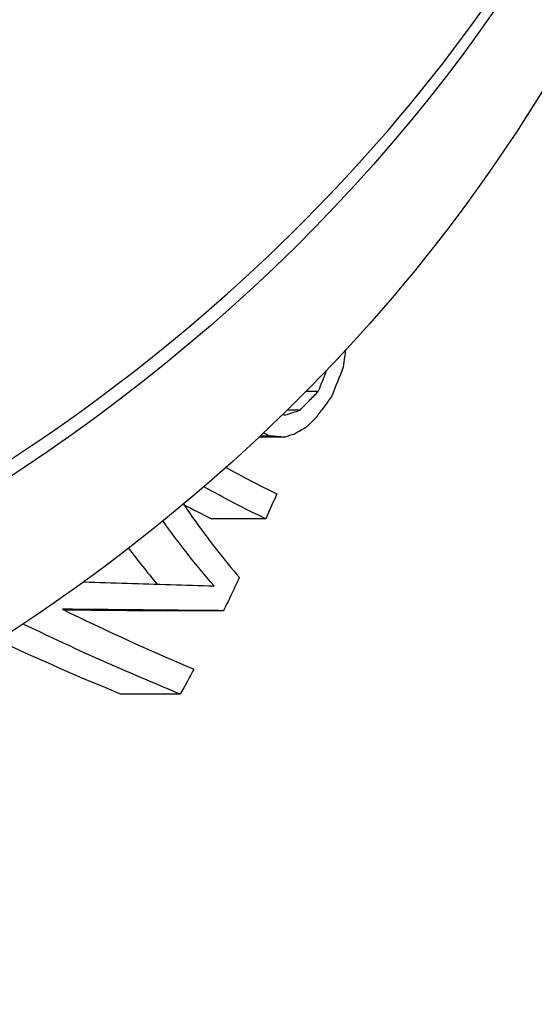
# Model space of a CAD drawing. Header units: inches. Extents: x 1 to 669, y 0 to 417.
# Tile 215 of 256: x 295.562 to 296.307, y 233.925 to 235.349. Entities that reach past the tile are written whole.
import ezdxf

# ---------------------------------------------------------------- set-up
doc = ezdxf.new("R2010")
doc.units = ezdxf.units.IN
doc.header["$LTSCALE"] = 12
doc.header["$MEASUREMENT"] = 0
doc.header["$PDMODE"] = 1
doc.layers.get('Defpoints').update_dxf_attribs({"linetype": 'CONTINUOUS'})
doc.layers.add('D', color=2, linetype='CONTINUOUS')
doc.layers.add('X', color=1, linetype='CONTINUOUS')
doc.styles.get("Standard").update_dxf_attribs({"font": 'SIMPLEX.SHX', "width": 0.875})
doc.dimstyles.new('STANDARD$0', dxfattribs={"dimscale": 32, "dimtxt": 0.09375, "dimasz": 0.0625, "dimexe": 0.03125, "dimexo": 0.03125, "dimgap": 0.03125, "dimtad": 1, "dimtih": 1, "dimtoh": 1, "dimdec": 4, "dimzin": 12, "dimdsep": 46, "dimlunit": 5, "dimtxsty": 'Standard', "dimcen": -0.03125, "dimclrd": 256, "dimclre": 256, "dimclrt": 256, "dimadec": 0, "dimazin": 0, "dimtfac": 0.875, "dimtdec": 4, "dimtofl": 0, "dimtmove": 0, "dimatfit": 3, "dimfxl": 1, "dimtolj": 1, "dimtzin": 12, "dimlwd": 13, "dimlwe": 13, "dimarcsym": 0})

# ---------------------------------------------------------------- blocks, each defined once
blk = doc.blocks.new('*D64')
at = {"layer": 'D', "linetype": 'ByBlock', "lineweight": 13, "transparency": 16777216}
for p, q in [((302.9976, 235.621), (286.0479, 235.621)), ((287.0479, 233.621), (287.0479, 230.621)), ((287.0479, 222.621), (287.0479, 225.621)), ((302.9976, 220.621), (286.0479, 220.621))]:
    blk.add_line(p, q, dxfattribs=at)
at = {"layer": 'D', "transparency": 16777216}
for points in [[(286.7146, 233.621), (287.3812, 233.621), (287.0479, 235.621)], [(286.7146, 222.621), (287.3812, 222.621), (287.0479, 220.621)]]:
    blk.add_solid(points, dxfattribs=at)
at = {"layer": 'Defpoints', "color": 0, "transparency": 16777216}
for p in [(287.0479, 235.621), (303.9976, 235.621), (303.9976, 220.621)]:
    blk.add_point(p, dxfattribs=at)
at = {"layer": 'D', "transparency": 16777216, "insert": (287.0479, 228.121), "char_height": 3, "attachment_point": 5}
blk.add_mtext('\\A1;15', dxfattribs=at)

msp = doc.modelspace()

# ---------------------------------------------------------------- linework, layer by layer
at = {"layer": 'X', "extrusion": (-1, 4.93038e-32, -2.22045e-16)}
for p, q in [((295.99417, 234.81148), (295.97649, 234.81148)), ((295.96769, 234.78435), (295.94921, 234.78435)), ((295.94547, 234.74507), (295.90821, 234.74507)), ((295.92331, 234.74691), (295.91018, 234.74691)), ((295.91808, 234.62697), (295.83991, 234.62697)), ((295.85694, 234.49415), (295.77573, 234.49415)), ((295.79427, 234.3734), (295.70867, 234.3734))]:
    msp.add_line(p, q, dxfattribs=at)
at = {"layer": 'X', "extrusion": (2.22045e-16, 0, -1)}
for centre, major_axis, ratio, start_param, end_param in [((293.89191, 236.58922), (2.75, 0), 0.8660254, 0, 3.1473789), ((293.41445, 235.52682), (-2.68081, -0.0019), 0.9347655, -2.727051, -2.7160864), ((293.43937, 235.51592), (-2.65318, 0), 0.9348045, -2.6792435, -2.6628574)]:
    msp.add_ellipse(centre, major_axis=major_axis, ratio=ratio, start_param=start_param, end_param=end_param, dxfattribs=at)
at = {"layer": 'X', "extrusion": (2.22045e-16, 3.67342e-39, -1)}
msp.add_ellipse((289.85663, 236.95179), major_axis=(6.5746, 0), ratio=0.9311605, start_param=0.3510438, end_param=0.3584542, dxfattribs=at)
at = {"layer": 'X'}
for centre, major_axis, ratio, start_param, end_param in [((290.19032, 236.87465), (6.21241, 0), 0.9311605, -0.3646867, -0.3589179), ((297.24683, 235.11044), (-1.84449, 0.16308), 0.415939, 0.7578766, 0.8162266), ((298.50134, 235.13267), (2.85309, 0.02953), 0.5063614, -2.8202684, -2.7993299), ((297.45471, 235.24215), (-2.22729, 0.09929), 0.4380487, 0.7528074, 0.7794768), ((297.46688, 234.98931), (1.81359, -0.18076), 0.6127072, -2.6460924, -2.572164), ((298.11403, 234.98588), (2.57431, -0.12143), 0.5109948, -2.7408114, -2.6992729), ((296.28394, 234.60517), (-1.19475, 0.38264), 0.2762383, 1.0762264, 1.2564274), ((296.01029, 234.55588), (-1.10227, 0.39559), 0.2379832, 1.2077154, 1.3798534)]:
    msp.add_ellipse(centre, major_axis=major_axis, ratio=ratio, start_param=start_param, end_param=end_param, dxfattribs=at)
at = {"layer": 'X', "extrusion": (2.22045e-16, 2.86986e-42, -1)}
msp.add_ellipse((289.75941, 237.47434), major_axis=(-7.44534, 0), ratio=0.6628273, start_param=-2.5625058, end_param=-2.5592178, dxfattribs=at)
at = {"layer": 'X', "extrusion": (2.22045e-16, 9.18355e-41, -1)}
msp.add_ellipse((298.17462, 235.26482), major_axis=(-2.6968, 0), ratio=0.3488271, start_param=-0.5830129, end_param=-0.5773372, dxfattribs=at)
at = {"layer": 'X', "extrusion": (2.22045e-16, -3.58732e-43, -1)}
msp.add_ellipse((299.78624, 234.92836), major_axis=(-4.82478, 0), ratio=0.0627675, start_param=-0.6500557, end_param=-0.6424295, dxfattribs=at)
at = {"layer": 'X', "extrusion": (2.22045e-16, 5.23853e-32, -1)}
msp.add_ellipse((297.32654, 235.13542), major_axis=(1.98255, -0.14448), ratio=0.4225341, start_param=-3.9535474, end_param=-3.8870575, dxfattribs=at)
at = {"layer": 'X', "extrusion": (2.22045e-16, 3.67342e-40, -1)}
msp.add_ellipse((290.32809, 236.79213), major_axis=(6.05084, 0), ratio=0.9348045, start_param=0.3858856, end_param=0.3928078, dxfattribs=at)
at = {"layer": 'X', "extrusion": (2.22045e-16, 1.54074e-33, -1)}
msp.add_ellipse((298.05896, 235.00047), major_axis=(-2.44511, 0.10678), ratio=0.5215158, start_param=-0.4600204, end_param=-0.382128, dxfattribs=at)
at = {"layer": 'X', "extrusion": (2.22045e-16, -9.62965e-35, -1)}
msp.add_ellipse((290.49373, 236.72803), major_axis=(-5.87086, 0.01222), ratio=0.9349197, start_param=-2.7342758, end_param=-2.7296629, dxfattribs=at)
at = {"layer": 'X'}
for points, knots in [([(291.14191, 236.61681), (291.14191, 236.36277), (291.18908, 236.10878), (291.37297, 235.62637), (291.50974, 235.39806), (291.85918, 234.98994), (292.07196, 234.81031), (292.55206, 234.51796), (292.8194, 234.4054), (293.38151, 234.25886), (293.67622, 234.22498), (294.26313, 234.23937), (294.55522, 234.28767), (295.10716, 234.46165), (295.36693, 234.58728), (295.82765, 234.90322), (296.02859, 235.09342), (296.35106, 235.51903), (296.47268, 235.7543), (296.61041, 236.20109), (296.64191, 236.40894), (296.64191, 236.61681)], [0, 0, 0, 0, 0.3188469, 0.3188469, 0.6380559, 0.6380559, 0.9579698, 0.9579698, 1.2784145, 1.2784145, 1.59911, 1.59911, 1.9198654, 1.9198654, 2.2405332, 2.2405332, 2.5609056, 2.5609056, 2.8806959, 2.8806959, 3.1415927, 3.1415927, 3.1415927, 3.1415927]), ([(296.64191, 236.37047), (296.64191, 236.11642), (296.5949, 235.86242), (296.41171, 235.37985), (296.27538, 235.15142), (295.92691, 234.74266), (295.71449, 234.56261), (295.23492, 234.26923), (294.96766, 234.15617), (294.40547, 234.00871), (294.11058, 233.97446), (293.52316, 233.98838), (293.23072, 234.03658), (292.67804, 234.21071), (292.41787, 234.33657), (291.95651, 234.65333), (291.75527, 234.84405), (291.43261, 235.27084), (291.31095, 235.50666), (291.17335, 235.95432), (291.14191, 236.16238), (291.14191, 236.37047)], [3.1415927, 3.1415927, 3.1415927, 3.1415927, 3.459214, 3.459214, 3.7775717, 3.7775717, 4.0973792, 4.0973792, 4.4182957, 4.4182957, 4.7397419, 4.7397419, 5.0613163, 5.0613163, 5.3827059, 5.3827059, 5.7034749, 5.7034749, 6.0230312, 6.0230312, 6.2831853, 6.2831853, 6.2831853, 6.2831853]), ([(296.03348, 234.87097), (296.03305, 234.86767), (296.03261, 234.86438), (296.03218, 234.86109), (296.03154, 234.85625), (296.03091, 234.85141), (296.03027, 234.84657)], [0.011746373, 0.011746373, 0.011746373, 0.011746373, 0.037071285, 0.037071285, 0.037071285, 0.074321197, 0.074321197, 0.074321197, 0.074321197]), ([(295.96769, 234.78435), (295.97213, 234.78886), (295.97656, 234.79338), (295.98538, 234.80242), (295.98978, 234.80695), (295.99417, 234.81148)], [0.000001, 0.000001, 0.000001, 0.000001, 0.06193426, 0.06193426, 0.12388301, 0.12388301, 0.12388301, 0.12388301]), ([(296.01335, 234.80402), (296.00963, 234.79895), (296.0059, 234.79387), (295.9984, 234.78374), (295.99465, 234.77868), (295.99088, 234.77362)], [0.00000101, 0.00000101, 0.00000101, 0.00000101, 0.05750478, 0.05750478, 0.11500854, 0.11500854, 0.11500854, 0.11500854]), ([(295.94653, 234.77731), (295.95005, 234.77849), (295.95358, 234.77966), (295.96063, 234.782), (295.96416, 234.78317), (295.96769, 234.78435)], [0.00000102, 0.00000102, 0.00000102, 0.00000102, 0.044268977, 0.044268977, 0.088536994, 0.088536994, 0.088536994, 0.088536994]), ([(295.97745, 234.76006), (295.97452, 234.75835), (295.9716, 234.75663), (295.96575, 234.7532), (295.96281, 234.75148), (295.95987, 234.74976)], [0.000001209, 0.000001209, 0.000001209, 0.000001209, 0.037119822, 0.037119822, 0.074414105, 0.074414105, 0.074414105, 0.074414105]), ([(295.95987, 234.74976), (295.95747, 234.74898), (295.95508, 234.7482), (295.95268, 234.74742), (295.95028, 234.74664), (295.94788, 234.74585), (295.94547, 234.74507)], [0, 0, 0, 0, 0.5, 0.5, 0.5, 0.99995415, 0.99995415, 0.99995415, 0.99995415]), ([(295.65459, 234.53586), (295.67568, 234.53521), (295.69668, 234.53456), (295.7592, 234.53262), (295.80128, 234.53131), (295.84332, 234.53001)], [0.2480603, 0.2480603, 0.2480603, 0.2480603, 0.49401876, 0.49401876, 0.98726202, 0.98726202, 0.98726202, 0.98726202]), ([(295.85694, 234.49415), (295.81814, 234.49451), (295.7794, 234.49487), (295.70203, 234.49558), (295.66293, 234.49594), (295.62381, 234.4963)], [0.00000102, 0.00000102, 0.00000102, 0.00000102, 0.44354395, 0.44354395, 0.8872647, 0.8872647, 0.8872647, 0.8872647]), ([(295.62539, 234.49553), (295.63623, 234.49543), (295.64706, 234.49533), (295.69722, 234.49487), (295.73678, 234.49451), (295.77573, 234.49415)], [-0.56577594, -0.56577594, -0.56577594, -0.56577594, -0.44371722, -0.44371722, -0.000001, -0.000001, -0.000001, -0.000001]), ([(295.79427, 234.3734), (295.75115, 234.39108), (295.70911, 234.40914), (295.63373, 234.44306), (295.59992, 234.45889), (295.56704, 234.47492)], [0.000001, 0.000001, 0.000001, 0.000001, 0.50181532, 0.50181532, 0.92725737, 0.92725737, 0.92725737, 0.92725737])]:
    msp.add_open_spline(points, degree=3, knots=knots, dxfattribs=at)
msp.add_open_spline([(295.94277, 234.77806), (295.94402, 234.77781), (295.94527, 234.77756), (295.94653, 234.77731)], degree=3, dxfattribs=at)

# ---------------------------------------------------------------- dimensions: what is measured, and where the dimension line sits
at = {"layer": 'D'}
dim = msp.add_linear_dim(base=(287.04791, 235.62097), p1=(303.99759, 220.62097), p2=(303.99759, 235.62097), angle=90, dimstyle='STANDARD$0', override={"dimarcsym": 1}, dxfattribs=at)
dim.commit()
dim.dimension.update_dxf_attribs({"geometry": '*D64', "text_midpoint": (287.04791, 228.12097)})

doc.saveas('drawing.dxf')
